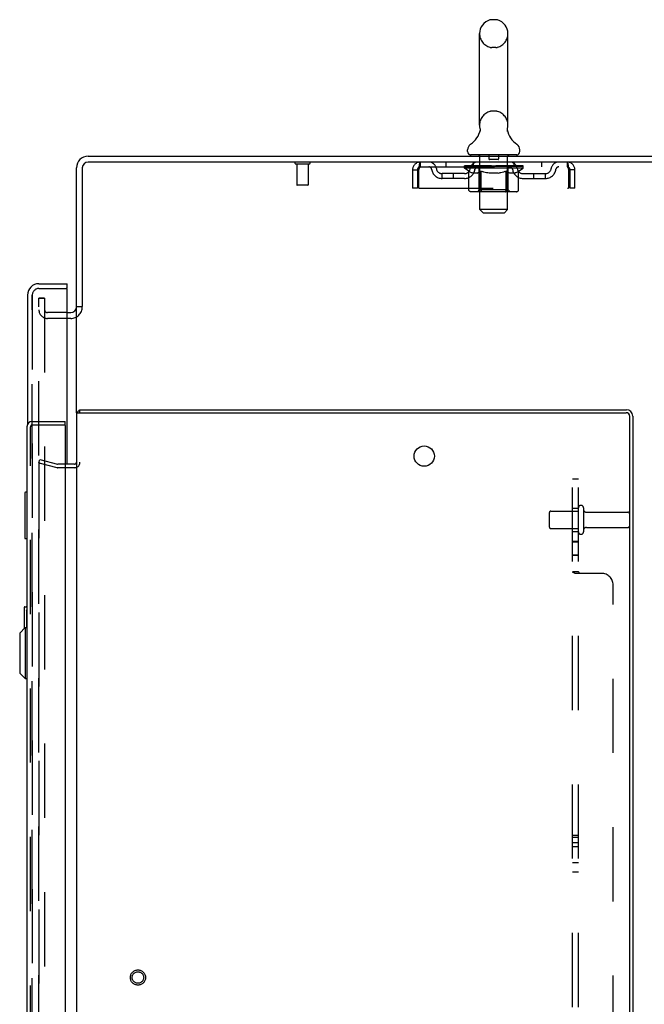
# Model space of a CAD drawing. Header units: inches. Extents: x 0 to 291, y 0 to 188.
# Tile 105 of 113: x 151 to 165, y 115 to 136. Entities that reach past the tile are written whole.
import ezdxf

# ---------------------------------------------------------------- set-up
doc = ezdxf.new("R2010")
doc.units = ezdxf.units.IN
doc.header["$LTSCALE"] = 16.018896
doc.header["$MEASUREMENT"] = 0
doc.linetypes.add('HIDDEN', pattern=[0.2, 0.1, -0.1])
doc.layers.get('0').update_dxf_attribs({"linetype": 'CONTINUOUS'})
for name, color, linetype in [('DEFAULT_2', 8, 'HIDDEN'), ('EXR_ENCLOSURE_DOOR_ASSEMBLY', 7, 'CONTINUOUS'), ('LEFT_OR_SECONDARY_DOOR_ASSEMBLY', 7, 'CONTINUOUS'), ('RIGHT_OR_MAIN_DOOR_ASSEMBLY', 7, 'CONTINUOUS'), ('SUBPANELS', 7, 'CONTINUOUS')]:
    doc.layers.add(name, color=color, linetype=linetype)

msp = doc.modelspace()

# ---------------------------------------------------------------- linework, layer by layer
at = {"color": 7, "linetype": 'Continuous'}
for p, q in [((161.4003, 135.9822), (161.3129, 135.9822)), ((161.0506, 133.7072), (161.0506, 135.6822)), ((161.6626, 133.7072), (161.6626, 135.6822)), ((161.6513, 133.6182), (161.6519, 133.6232)), ((161.6519, 133.6231), (161.6527, 133.6281)), ((161.6526, 133.6281), (161.6536, 133.633)), ((161.6536, 133.633), (161.6545, 133.6373)), ((161.0567, 133.5642), (161.0552, 133.5594)), ((161.6507, 133.6082), (161.651, 133.6133)), ((161.6507, 133.6032), (161.6507, 133.6083)), ((161.6508, 133.5982), (161.6507, 133.6033)), ((161.6511, 133.5933), (161.6508, 133.5983)), ((161.651, 133.6132), (161.6514, 133.6182)), ((161.6516, 133.5883), (161.6511, 133.5934)), ((161.6523, 133.5834), (161.6516, 133.5884)), ((161.6531, 133.5785), (161.6522, 133.5835)), ((161.6539, 133.5743), (161.6531, 133.5786)), ((161.6549, 133.5701), (161.6539, 133.5743)), ((152.6066, 133.0367), (170.2941, 133.0367)), ((160.7941, 133.1357), (160.7941, 133.1752)), ((160.8566, 133.0667), (160.8566, 133.0367)), ((161.8566, 133.0667), (160.8566, 133.0667)), ((161.8566, 133.0667), (161.8566, 133.0367)), ((161.9191, 133.1357), (161.9191, 133.1752)), ((152.3566, 129.7867), (152.3566, 132.7867)), ((152.4816, 132.7867), (152.4816, 129.7931)), ((170.3566, 132.9117), (152.6066, 132.9117)), ((152.1526, 129.6617), (152.2316, 129.6617)), ((152.4753, 129.7867), (152.3566, 129.7867)), ((152.3566, 127.5037), (152.3566, 129.7555)), ((152.4316, 127.5037), (152.4316, 127.5667))]:
    msp.add_line(p, q, dxfattribs=at)
at = {"color": 3, "linetype": 'Continuous'}
for p, q in [((152.3566, 127.5037), (152.3566, 103.6297)), ((152.3566, 127.5037), (164.2136, 127.5037)), ((152.4316, 127.5667), (164.2206, 127.5667)), ((164.2936, 103.7097), (164.2936, 127.4237)), ((164.3566, 127.4307), (164.3566, 103.7027)), ((152.3146, 126.3917), (152.1136, 126.3917))]:
    msp.add_line(p, q, dxfattribs=at)
at = {"color": 7, "linetype": 'Continuous'}
msp.add_lwpolyline([(161.0587, 133.6373), (161.0596, 133.6331), (161.0605, 133.6282), (161.0613, 133.6233), (161.0618, 133.6183), (161.0622, 133.6134), (161.0624, 133.6084), (161.0625, 133.6034), (161.0624, 133.5984), (161.0621, 133.5935), (161.0616, 133.5885), (161.061, 133.5836), (161.0601, 133.5787), (161.0592, 133.5738), (161.058, 133.569), (161.0567, 133.5642)], dxfattribs=at)
at = {"color": 3, "linetype": 'Continuous'}
for points in [[(152.4097, 127.5478), (152.4113, 127.5489), (152.4129, 127.5503), (152.4144, 127.5519), (152.4159, 127.5536), (152.4174, 127.5554)], [(152.4174, 127.5554), (152.4202, 127.5589), (152.4216, 127.5605), (152.4229, 127.562), (152.4243, 127.5633), (152.4257, 127.5645), (152.427, 127.5654), (152.4283, 127.566), (152.4295, 127.5665), (152.4306, 127.5667), (152.4316, 127.5667)]]:
    msp.add_lwpolyline(points, dxfattribs=at)
msp.add_circle((159.8566, 126.5667), 0.219, dxfattribs=at)
at = {"color": 7, "linetype": 'Continuous'}
for centre, radius, start, end in [((161.3566, 135.6822), 0.306, 105.63034, 180), ((161.3129, 135.8385), 0.1437, 90, 105.63034), ((161.4003, 135.8385), 0.1437, 74.36966, 90), ((161.3566, 135.6822), 0.306, 0, 74.36966), ((161.3566, 133.7072), 0.306, 180, 193.20532), ((161.3566, 133.7072), 0.306, 346.79468, 360), ((160.5586, 133.7235), 0.523, 304.66237, 347.23895), ((162.1545, 133.7235), 0.523, 192.7611, 235.33763), ((160.9378, 133.1751), 0.1438, 124.66237, 180), ((161.7753, 133.1751), 0.1438, 360, 55.33763), ((152.6066, 132.7867), 0.25, 90, 180), ((160.8631, 133.1357), 0.069, 180, 265), ((161.8501, 133.1357), 0.069, 275, 360), ((152.6066, 132.7867), 0.125, 90, 180), ((152.2316, 129.7867), 0.125, 270, 360)]:
    msp.add_arc(centre, radius, start, end, dxfattribs=at)
at = {"color": 3, "linetype": 'Continuous'}
for centre, radius, start, end in [((152.4736, 127.4497), 0.117, 123.09982, 152.50426), ((164.2136, 127.4237), 0.08, 0, 90), ((164.2206, 127.4307), 0.136, 0, 90), ((152.3146, 126.4337), 0.042, 270, 360)]:
    msp.add_arc(centre, radius, start, end, dxfattribs=at)
at = {"layer": 'DEFAULT_2', "color": 8, "linetype": 'HIDDEN'}
for p, q in [((161.4003, 135.3822), (161.3129, 135.3822)), ((161.4003, 134.0072), (161.3129, 134.0072)), ((161.0366, 133.0667), (161.0366, 133.0367)), ((161.0566, 131.8857), (161.0566, 133.0367)), ((161.2516, 133.0567), (161.2516, 132.9767)), ((161.4616, 133.0567), (161.4616, 132.9767)), ((161.6566, 131.8857), (161.6566, 133.0367)), ((161.6766, 133.0667), (161.6766, 133.0367)), ((157.3736, 132.8687), (157.0896, 132.8687)), ((157.1076, 132.8687), (157.1076, 132.4217)), ((157.3556, 132.8687), (157.3556, 132.4217)), ((159.7736, 132.8077), (159.7736, 132.9117)), ((159.7736, 132.8077), (162.9396, 132.8077)), ((160.3253, 132.9117), (160.3253, 132.8077)), ((160.7233, 132.782), (160.7233, 132.8221)), ((160.7233, 132.8218), (161.0297, 132.8218)), ((160.8202, 132.7142), (160.7233, 132.782)), ((161.9899, 132.782), (160.7233, 132.782)), ((160.7244, 132.8218), (160.7244, 132.8265)), ((160.8447, 132.8252), (160.7244, 132.8265)), ((160.733, 132.8221), (160.733, 132.8287)), ((160.7416, 132.8188), (160.7416, 132.8221)), ((160.7416, 132.8188), (161.9716, 132.8188)), ((160.7505, 132.8188), (160.7505, 132.8221)), ((160.7514, 132.8188), (160.7514, 132.8221)), ((160.7615, 132.8221), (160.7615, 132.8287)), ((160.7778, 132.8188), (160.7778, 132.8221)), ((160.7796, 132.8188), (160.7796, 132.8221)), ((160.8082, 132.8221), (160.8082, 132.8287)), ((160.8226, 132.8188), (160.8226, 132.8221)), ((160.8254, 132.8188), (160.8254, 132.8221)), ((160.8447, 132.8218), (160.8447, 132.8252)), ((160.8715, 132.8221), (160.8715, 132.8287)), ((160.8728, 132.8188), (160.8728, 132.8218)), ((160.8736, 132.8188), (160.8736, 132.8218)), ((160.8766, 132.8188), (160.8766, 132.8218)), ((160.8837, 132.8188), (160.8837, 132.8221)), ((160.8838, 132.8188), (160.8838, 132.8218)), ((160.8872, 132.8188), (160.8872, 132.8221)), ((160.8906, 132.8188), (160.8906, 132.8228)), ((160.8949, 132.8188), (160.8949, 132.8218)), ((160.9091, 132.8188), (160.9091, 132.8218)), ((160.9191, 132.8077), (160.9191, 132.9117)), ((160.9272, 132.8188), (160.9272, 132.8218)), ((160.9277, 132.8188), (160.9277, 132.8245)), ((160.9481, 132.8188), (160.9481, 132.8218)), ((160.9495, 132.8221), (160.9495, 132.8287)), ((160.9592, 132.8188), (160.9592, 132.8221)), ((160.9634, 132.8188), (160.9634, 132.8221)), ((160.9726, 132.8188), (160.9726, 132.8218)), ((160.9839, 132.8188), (160.9839, 132.826)), ((160.9994, 132.8188), (160.9994, 132.8218)), ((161.0024, 132.8188), (161.0024, 132.8218)), ((161.0297, 132.8188), (161.0297, 132.8218)), ((161.0967, 132.8218), (161.0347, 132.8218)), ((161.04, 132.8221), (161.04, 132.8287)), ((161.0438, 132.3103), (161.0438, 132.779)), ((161.0468, 132.8188), (161.0468, 132.8221)), ((161.0514, 132.8188), (161.0514, 132.8221)), ((161.0574, 132.8188), (161.0574, 132.8272)), ((161.0616, 132.8188), (161.0616, 132.8218)), ((161.0725, 132.8188), (161.0725, 132.8218)), ((161.0967, 132.8188), (161.0967, 132.8218)), ((161.1715, 132.8218), (161.1124, 132.8218)), ((161.1327, 132.8188), (161.1327, 132.8218)), ((161.14, 132.8221), (161.14, 132.8287)), ((161.1437, 132.8188), (161.1437, 132.8221)), ((161.1461, 132.8188), (161.1461, 132.8281)), ((161.1488, 132.8188), (161.1488, 132.8221)), ((161.1562, 132.8188), (161.1562, 132.8222)), ((161.1716, 132.8188), (161.1716, 132.8218)), ((161.2521, 132.8218), (161.1976, 132.8218)), ((161.2107, 132.8188), (161.2107, 132.8218)), ((161.2422, 132.8218), (161.3566, 132.8287)), ((161.2466, 132.8221), (161.2466, 132.8287)), ((161.2472, 132.8286), (161.2466, 132.8287)), ((161.2471, 132.8188), (161.2471, 132.8221)), ((161.2472, 132.8221), (161.2472, 132.8286)), ((161.251, 132.8188), (161.251, 132.8223)), ((161.2521, 132.8188), (161.2521, 132.8218)), ((161.2525, 132.8188), (161.2525, 132.8221)), ((161.4516, 132.9667), (161.2616, 132.9667)), ((161.3358, 132.8218), (161.2876, 132.8218)), ((161.2931, 132.8188), (161.2931, 132.8218)), ((161.3358, 132.8188), (161.3358, 132.8218)), ((161.354, 132.8222), (161.3539, 132.8221)), ((161.3539, 132.8188), (161.3539, 132.8221)), ((161.354, 132.8188), (161.354, 132.8222)), ((161.3566, 132.8221), (161.3566, 132.8287)), ((161.3566, 132.8287), (161.471, 132.8218)), ((161.3591, 132.8188), (161.3591, 132.8222)), ((161.3591, 132.8222), (161.3593, 132.8221)), ((161.3593, 132.8188), (161.3593, 132.8221)), ((161.3774, 132.8188), (161.3774, 132.8218)), ((161.3774, 132.8218), (161.4256, 132.8218)), ((161.4201, 132.8188), (161.4201, 132.8218)), ((161.4607, 132.8188), (161.4607, 132.8221)), ((161.4611, 132.8188), (161.4611, 132.8218)), ((161.4611, 132.8218), (161.5156, 132.8218)), ((161.4621, 132.8188), (161.4621, 132.8223)), ((161.466, 132.8286), (161.4666, 132.8287)), ((161.466, 132.8221), (161.466, 132.8286)), ((161.466, 132.8188), (161.466, 132.8221)), ((161.4666, 132.8221), (161.4666, 132.8287)), ((161.5025, 132.8188), (161.5025, 132.8218)), ((161.5416, 132.8188), (161.5416, 132.8218)), ((161.5416, 132.8218), (161.6008, 132.8218)), ((161.5569, 132.8188), (161.5569, 132.8222)), ((161.5644, 132.8188), (161.5644, 132.8221)), ((161.5671, 132.8188), (161.5671, 132.8281)), ((161.5695, 132.8188), (161.5695, 132.8221)), ((161.5732, 132.8221), (161.5732, 132.8287)), ((161.5804, 132.8188), (161.5804, 132.8218)), ((161.6165, 132.8188), (161.6165, 132.8218)), ((161.6165, 132.8218), (161.6785, 132.8218)), ((161.6407, 132.8188), (161.6407, 132.8218)), ((161.6516, 132.8188), (161.6516, 132.8218)), ((161.6557, 132.8188), (161.6557, 132.8272)), ((161.6617, 132.8188), (161.6617, 132.8221)), ((161.6664, 132.8188), (161.6664, 132.8221)), ((161.6693, 132.3103), (161.6693, 132.779)), ((161.6732, 132.8221), (161.6732, 132.8287)), ((161.6835, 132.8188), (161.6835, 132.8218)), ((161.6835, 132.8218), (161.8849, 132.8218)), ((161.7108, 132.8188), (161.7108, 132.8218)), ((161.7138, 132.8188), (161.7138, 132.8218)), ((161.7293, 132.8188), (161.7293, 132.826)), ((161.7406, 132.8188), (161.7406, 132.8218)), ((161.7498, 132.8188), (161.7498, 132.8221)), ((161.754, 132.8188), (161.754, 132.8221)), ((161.7636, 132.8221), (161.7636, 132.8287)), ((161.7651, 132.8188), (161.7651, 132.8218)), ((161.7855, 132.8188), (161.7855, 132.8245)), ((161.7859, 132.8188), (161.7859, 132.8218)), ((161.7941, 132.8077), (161.7941, 132.9117)), ((161.804, 132.8188), (161.804, 132.8218)), ((161.8183, 132.8188), (161.8183, 132.8218)), ((161.8226, 132.8188), (161.8226, 132.8228)), ((161.826, 132.8188), (161.826, 132.8221)), ((161.8294, 132.8188), (161.8294, 132.8221)), ((161.8294, 132.8188), (161.8294, 132.8218)), ((161.8366, 132.8188), (161.8366, 132.8218)), ((161.8396, 132.8188), (161.8396, 132.8218)), ((161.8403, 132.8188), (161.8403, 132.8218)), ((161.8417, 132.8221), (161.8417, 132.8287)), ((161.8878, 132.8188), (161.8878, 132.8221)), ((161.8905, 132.8188), (161.8905, 132.8221)), ((161.8906, 132.7125), (161.9899, 132.782)), ((161.905, 132.8221), (161.905, 132.8287)), ((161.9336, 132.8188), (161.9336, 132.8221)), ((161.9354, 132.8188), (161.9354, 132.8221)), ((161.9517, 132.8221), (161.9517, 132.8287)), ((161.9618, 132.8188), (161.9618, 132.8221)), ((161.9627, 132.8188), (161.9627, 132.8221)), ((161.9716, 132.8188), (161.9716, 132.8221)), ((161.9802, 132.8221), (161.9802, 132.8287)), ((161.9899, 132.782), (161.9899, 132.8287)), ((162.3878, 132.9117), (162.3878, 132.8077)), ((162.9396, 132.9117), (162.9396, 132.8077)), ((159.6066, 132.7447), (159.6066, 132.3492)), ((159.6066, 132.7447), (159.7106, 132.7447)), ((159.7106, 132.7447), (159.7106, 132.3492)), ((159.7406, 132.3492), (159.7406, 132.7447)), ((160.242, 132.5567), (160.242, 132.6607)), ((160.725, 132.6607), (160.242, 132.6607)), ((160.492, 132.5567), (160.492, 132.6607)), ((160.8202, 132.3075), (160.8202, 132.7142)), ((160.8202, 132.7142), (160.8352, 132.7041)), ((160.85, 132.6952), (160.835, 132.7042)), ((160.8645, 132.6874), (160.8497, 132.6953)), ((160.8788, 132.6806), (160.8642, 132.6875)), ((160.8931, 132.675), (160.8786, 132.6807)), ((160.9073, 132.6705), (160.893, 132.675)), ((161.0012, 132.6705), (160.9073, 132.6705)), ((161.0012, 132.6705), (161.0155, 132.675)), ((161.0297, 132.6806), (161.0153, 132.675)), ((161.044, 132.6873), (161.0295, 132.6805)), ((161.0584, 132.6951), (161.0438, 132.6872)), ((161.073, 132.7039), (161.0582, 132.695)), ((161.0878, 132.7138), (161.0729, 132.7038)), ((161.0878, 132.3075), (161.0878, 132.7138)), ((161.0878, 132.7138), (161.117, 132.7039)), ((161.1458, 132.6951), (161.1167, 132.704)), ((161.1741, 132.6874), (161.1454, 132.6953)), ((161.202, 132.6807), (161.1736, 132.6875)), ((161.2299, 132.6751), (161.2016, 132.6808)), ((161.2576, 132.6705), (161.2296, 132.6751)), ((161.4556, 132.6705), (161.2576, 132.6705)), ((161.4556, 132.6705), (161.4831, 132.675)), ((161.5108, 132.6806), (161.4829, 132.675)), ((161.5384, 132.6872), (161.5104, 132.6805)), ((161.5662, 132.6948), (161.5379, 132.6871)), ((161.5944, 132.7034), (161.5658, 132.6947)), ((161.623, 132.7129), (161.5942, 132.7033)), ((161.623, 132.3075), (161.623, 132.7129)), ((161.623, 132.7129), (161.6371, 132.7034)), ((161.651, 132.6948), (161.637, 132.7035)), ((161.6647, 132.6873), (161.6508, 132.695)), ((161.6783, 132.6807), (161.6645, 132.6874)), ((161.6917, 132.6751), (161.6781, 132.6808)), ((161.7051, 132.6705), (161.6916, 132.6751)), ((161.809, 132.6705), (161.7051, 132.6705)), ((161.809, 132.6705), (161.8224, 132.6751)), ((161.8359, 132.6807), (161.8223, 132.6751)), ((161.8493, 132.6872), (161.8357, 132.6806)), ((161.8629, 132.6947), (161.8491, 132.6871)), ((161.8767, 132.7031), (161.8627, 132.6946)), ((161.8906, 132.7125), (161.8765, 132.7031)), ((161.8906, 132.3075), (161.8906, 132.7125)), ((161.9882, 132.6607), (162.4711, 132.6607)), ((162.2211, 132.5567), (162.2211, 132.6607)), ((162.4711, 132.5567), (162.4711, 132.6607)), ((162.9679, 132.7588), (162.9726, 132.7447)), ((162.9726, 132.7447), (162.9726, 132.3492)), ((163.0026, 132.3492), (163.0026, 132.7447)), ((163.1066, 132.7447), (163.0026, 132.7447)), ((163.1066, 132.3492), (163.1066, 132.7447)), ((157.3456, 132.4117), (157.1176, 132.4117)), ((159.7106, 132.3492), (159.6066, 132.3492)), ((159.7406, 132.3492), (162.9726, 132.3492)), ((160.725, 132.5567), (160.242, 132.5567)), ((161.9882, 132.5567), (162.4711, 132.5567)), ((163.1066, 132.3492), (163.0026, 132.3492)), ((161.8477, 132.2704), (160.863, 132.2704)), ((161.0438, 132.3103), (161.004, 132.2704)), ((161.6693, 132.3103), (161.0438, 132.3103)), ((161.6067, 132.2715), (161.6092, 132.2729)), ((161.6092, 132.2729), (161.6116, 132.2748)), ((161.6116, 132.2748), (161.6139, 132.2773)), ((161.6693, 132.3103), (161.7092, 132.2704)), ((161.1256, 131.8167), (161.0566, 131.8857)), ((161.6566, 131.8857), (161.0566, 131.8857)), ((161.1256, 131.8167), (161.5876, 131.8167)), ((161.5876, 131.8167), (161.6566, 131.8857)), ((151.5441, 56.0992), (151.5441, 129.9742)), ((151.5441, 129.9742), (151.6691, 129.9742)), ((151.6691, 129.9742), (151.5441, 129.9742)), ((151.6691, 129.9742), (151.6691, 56.0992)), ((152.1526, 129.6617), (151.7316, 129.6617)), ((152.2316, 129.5367), (151.7316, 129.5367)), ((151.544, 126.4236), (151.5634, 126.4961)), ((151.544, 126.4236), (151.9301, 126.3201)), ((151.544, 126.3985), (151.544, 104.735)), ((151.5576, 126.4134), (151.5582, 126.4135)), ((151.5634, 126.4961), (151.9495, 126.3926)), ((152.1136, 126.3917), (151.956, 126.3917)), ((152.3146, 126.3167), (151.956, 126.3167)), ((162.5566, 125.0342), (162.5566, 125.3492)), ((162.5866, 125.3792), (163.1816, 125.3792)), ((163.1816, 124.9342), (163.1816, 125.4492)), ((163.2916, 125.4492), (163.2916, 124.9342)), ((163.3541, 125.3567), (164.2516, 125.3567)), ((164.2816, 125.3267), (164.2816, 125.0567)), ((162.5866, 125.0042), (163.1816, 125.0042)), ((163.3541, 125.0267), (164.2516, 125.0267))]:
    msp.add_line(p, q, dxfattribs=at)
for points in [[(159.7406, 132.7447), (159.7429, 132.7634), (159.7453, 132.7819), (159.7477, 132.7999), (159.75, 132.8172), (159.7524, 132.8336), (159.7547, 132.8489), (159.7571, 132.8628), (159.7594, 132.8753), (159.7618, 132.8861), (159.7642, 132.8952), (159.7665, 132.9024), (159.7689, 132.9076), (159.7712, 132.9107), (159.7736, 132.9117)], [(159.7406, 132.7447), (159.7453, 132.7588), (159.7477, 132.7655), (159.75, 132.7721), (159.7524, 132.7783), (159.7547, 132.784), (159.7571, 132.7893), (159.7594, 132.794), (159.7618, 132.7981), (159.7642, 132.8015), (159.7665, 132.8042), (159.7689, 132.8062), (159.7712, 132.8073), (159.7736, 132.8077)], [(162.9396, 132.9117), (162.9419, 132.9107), (162.9443, 132.9076), (162.9467, 132.9024), (162.949, 132.8952), (162.9514, 132.8861), (162.9537, 132.8753), (162.9561, 132.8628), (162.9584, 132.8489), (162.9608, 132.8336), (162.9632, 132.8172), (162.9655, 132.7999), (162.9679, 132.7819), (162.9702, 132.7634), (162.9726, 132.7447)], [(162.9396, 132.8077), (162.9419, 132.8073), (162.9443, 132.8062), (162.9467, 132.8042), (162.949, 132.8015), (162.9514, 132.7981), (162.9537, 132.794), (162.9561, 132.7893), (162.9584, 132.784), (162.9608, 132.7783), (162.9632, 132.7721), (162.9655, 132.7655), (162.9679, 132.7588)], [(160.863, 132.2704), (160.8578, 132.2707), (160.8527, 132.2715), (160.8477, 132.2729), (160.8428, 132.2748), (160.8382, 132.2773), (160.8339, 132.2803), (160.8301, 132.2838), (160.8267, 132.2878), (160.824, 132.2922), (160.8219, 132.297), (160.8206, 132.3022), (160.8202, 132.3075)], [(161.1092, 132.2704), (161.1066, 132.2707), (161.104, 132.2715), (161.1015, 132.2729), (161.0991, 132.2748), (161.0968, 132.2773), (161.0946, 132.2803), (161.0927, 132.2838), (161.091, 132.2878), (161.0897, 132.2922), (161.0886, 132.297), (161.088, 132.3022), (161.0878, 132.3075)], [(161.6016, 132.2704), (161.6041, 132.2707), (161.6067, 132.2715)], [(161.6139, 132.2773), (161.6161, 132.2803), (161.618, 132.2838), (161.6197, 132.2878), (161.6211, 132.2922)], [(161.6161, 132.2803), (161.618, 132.2838), (161.6197, 132.2878)], [(161.6211, 132.2922), (161.6221, 132.297), (161.6227, 132.3022), (161.623, 132.3075)], [(161.6221, 132.297), (161.6227, 132.3022), (161.623, 132.3075)], [(161.8477, 132.2704), (161.8529, 132.2707), (161.858, 132.2715), (161.863, 132.2729), (161.8679, 132.2748), (161.8725, 132.2773), (161.8768, 132.2803), (161.8807, 132.2838), (161.884, 132.2878), (161.8868, 132.2922), (161.8888, 132.297), (161.8901, 132.3022), (161.8906, 132.3075)], [(151.5584, 126.4135), (151.5581, 126.4135), (151.5568, 126.4134), (151.5555, 126.4131), (151.5542, 126.4128), (151.553, 126.4123), (151.5518, 126.4118), (151.5506, 126.4111), (151.5495, 126.4103), (151.5485, 126.4094), (151.5476, 126.4084), (151.5468, 126.4074), (151.5461, 126.4062), (151.5454, 126.4051), (151.5449, 126.4038), (151.5445, 126.4025), (151.5442, 126.4012), (151.544, 126.3998), (151.544, 126.3985)], [(151.544, 126.3985), (151.544, 126.399), (151.544, 126.3996), (151.544, 126.4002)], [(151.5441, 126.4007), (151.5442, 126.4013), (151.5443, 126.4018), (151.5445, 126.4024), (151.5446, 126.4029)], [(151.5448, 126.4035), (151.545, 126.404), (151.5452, 126.4045), (151.5454, 126.4051), (151.5457, 126.4056), (151.5459, 126.4061), (151.5462, 126.4065)], [(151.5465, 126.407), (151.5469, 126.4075), (151.5472, 126.4079), (151.5476, 126.4084), (151.5479, 126.4088)], [(151.5483, 126.4092), (151.5487, 126.4096), (151.5491, 126.4099), (151.5495, 126.4103), (151.55, 126.4106), (151.5504, 126.411), (151.5509, 126.4113)], [(151.5514, 126.4116), (151.5519, 126.4118), (151.5523, 126.4121), (151.5529, 126.4123), (151.5534, 126.4125)], [(151.5539, 126.4127), (151.5544, 126.4129), (151.5549, 126.413), (151.5555, 126.4131), (151.556, 126.4132), (151.5566, 126.4133), (151.5571, 126.4134)], [(151.562, 126.413), (151.5607, 126.4133), (151.5594, 126.4134), (151.5584, 126.4135)], [(151.5584, 126.4135), (151.5587, 126.4135), (151.5593, 126.4134), (151.5598, 126.4134)], [(151.5604, 126.4133), (151.5609, 126.4132), (151.5615, 126.4131), (151.562, 126.413)]]:
    msp.add_lwpolyline(points, dxfattribs=at)
for radius in [0.1635, 0.124]:
    msp.add_circle((153.6816, 115.3167), radius, dxfattribs=at)
for centre, radius, start, end in [((161.3566, 135.6822), 0.306, 180, 254.36966), ((161.3566, 135.6822), 0.306, 285.63034, 360), ((161.3129, 135.526), 0.1437, 254.36966, 270), ((161.4003, 135.526), 0.1437, 270, 285.63034), ((161.3566, 133.7072), 0.306, 105.63034, 180), ((161.3129, 133.8635), 0.1437, 90, 105.63034), ((161.4003, 133.8635), 0.1437, 74.36966, 90), ((161.3566, 133.7072), 0.306, 0, 74.36966), ((160.8631, 133.1357), 0.069, 265, 270), ((161.0266, 133.0367), 0.03, 0, 90), ((161.2416, 133.0567), 0.01, 0, 90), ((161.4716, 133.0567), 0.01, 90, 180), ((161.6866, 133.0367), 0.03, 90, 180), ((161.8501, 133.1357), 0.069, 270, 275), ((157.0896, 132.8902), 0.0215, 90, 270), ((157.3736, 132.8902), 0.0215, 270, 90), ((159.7736, 132.7447), 0.167, 90, 180), ((159.7736, 132.7447), 0.063, 90, 180), ((159.9529, 132.7447), 0.167, 8.07163, 90), ((159.9534, 132.7452), 0.0625, 7.98631, 90), ((161.0141, 132.7447), 0.167, 90, 171.92837), ((161.0137, 132.7452), 0.0625, 90, 172.01369), ((161.004, 132.779), 0.0398, 0, 89.99999), ((161.2616, 132.9767), 0.01, 180, 270), ((161.4516, 132.9767), 0.01, 270, 360), ((161.7092, 132.779), 0.0398, 90.00001, 180), ((161.6991, 132.7447), 0.167, 8.07163, 90), ((161.6995, 132.7452), 0.0625, 7.98631, 90), ((162.7603, 132.7447), 0.167, 90, 171.92837), ((162.7598, 132.7452), 0.0625, 90, 172.01369), ((162.9396, 132.7447), 0.167, 0, 90), ((162.9396, 132.7447), 0.063, 0, 90), ((160.242, 132.7857), 0.229, 187.98631, 270), ((160.242, 132.7857), 0.125, 188.07163, 270), ((160.725, 132.7857), 0.125, 270, 351.92837), ((160.725, 132.7857), 0.229, 270, 352.01369), ((161.9882, 132.7857), 0.229, 187.98631, 270), ((161.9882, 132.7857), 0.125, 188.07163, 270), ((162.4711, 132.7857), 0.125, 270, 351.92837), ((162.4711, 132.7857), 0.229, 270, 352.01369), ((157.1176, 132.4217), 0.01, 180, 270), ((157.3456, 132.4217), 0.01, 270, 360), ((151.7316, 129.7242), 0.1875, 180, 270), ((151.7316, 129.7242), 0.0625, 180, 270), ((152.2316, 129.7867), 0.25, 270, 360), ((152.3146, 126.4337), 0.117, 270, 360), ((151.956, 126.4167), 0.1, 255, 270), ((151.956, 126.4167), 0.025, 255, 270), ((162.5866, 125.3492), 0.03, 90, 180), ((163.2366, 125.4492), 0.055, 0, 180), ((163.3541, 125.4192), 0.0625, 180, 270), ((164.2516, 125.3267), 0.03, 0, 90), ((162.5866, 125.0342), 0.03, 180, 270), ((163.2366, 124.9342), 0.055, 180, 360), ((163.3541, 124.9642), 0.0625, 90, 180), ((164.2516, 125.0567), 0.03, 270, 360)]:
    msp.add_arc(centre, radius, start, end, dxfattribs=at)
for centre, major_axis, ratio, start_param, end_param in [((161.3566, 132.8287), (0.6333, 0.0067), 0.0596298, 9.2496158, 9.4313131), ((161.3566, 132.8287), (0.6333, 0), 0.0605564, -3.0832409, -2.9670597), ((160.6792, 132.8168), (0.1981, 0.0021), 0.0596298, 0.2554902, 1.2953412), ((161.3566, 132.8287), (0.6333, 0.0132), 0.05688, 2.7913449, 2.9658778), ((160.7476, 132.8168), (0.1981, -0.0021), 0.0596298, 0.6058146, 1.6456656), ((161.3566, 132.8287), (0.6333, -0.0067), 0.0596298, -2.9664305, -2.7918975), ((160.6792, 132.8101), (0.1981, 0.0041), 0.05688, 1.2015101, 1.2947885), ((160.7476, 132.8101), (0.1981, 0), 0.0605564, 1.5517578, 1.6450363), ((160.7489, 132.8124), (0.1643, 0.0017), 0.0596298, 1.0652284, 1.6142757), ((160.7035, 132.8101), (0.1981, 0.0021), 0.0596298, 1.1702593, 1.3765956), ((160.7291, 132.8124), (0.1643, 0.0034), 0.05688, 0.8901429, 1.4391902), ((160.7871, 132.8124), (0.1643, 0), 0.0605564, 1.2403906, 1.7894379), ((160.6754, 132.8168), (0.1981, 0.0041), 0.05688, 0.0804047, 1.1202556), ((161.3566, 132.8287), (0.6333, 0.0192), 0.0523953, 2.6164031, 2.790936), ((160.8103, 132.8168), (0.1981, -0.0041), 0.05688, 0.7809002, 1.8207511), ((161.3566, 132.8287), (0.6333, -0.0132), 0.05688, -2.7913449, -2.616812), ((160.6754, 132.8101), (0.1981, 0.006), 0.0523953, 1.0265683, 1.1198467), ((160.8103, 132.8101), (0.1981, -0.0021), 0.0596298, 1.72692, 1.8201985), ((160.7284, 132.8124), (0.1643, 0.005), 0.0523953, 0.7152011, 1.2642483), ((160.8426, 132.8124), (0.1643, -0.0017), 0.0596298, 1.4155528, 1.9646001), ((161.3566, 132.8287), (0.6333, 0.0247), 0.0463186, 2.4416541, 2.616187), ((160.8896, 132.8168), (0.1981, -0.006), 0.0523953, 0.955842, 1.9956929), ((160.6924, 132.8168), (0.1981, 0.006), 0.0523953, -0.0945372, 0.9453138), ((161.3566, 132.8287), (0.6333, -0.0192), 0.0523953, -2.6164031, -2.4418701), ((160.6924, 132.8101), (0.1981, 0.0077), 0.0463186, 0.8518193, 0.9450978), ((160.8896, 132.8101), (0.1981, -0.0041), 0.05688, 1.9020056, 1.995284), ((160.7469, 132.8124), (0.1643, 0.0064), 0.0463186, 0.5404521, 1.0894994), ((160.9137, 132.8124), (0.1643, -0.0034), 0.05688, 1.5906384, 2.1396857), ((160.7035, 132.8168), (0.1981, 0), 0.0605564, 0.4306524, 0.777569), ((161.3566, 132.8287), (0.6333, 0.0294), 0.0388412, 2.2671235, 2.4416564), ((160.983, 132.8168), (0.1981, -0.0077), 0.0463186, 1.1305909, 2.1704419), ((160.7296, 132.8168), (0.1981, 0.0077), 0.0463186, -0.2692861, 0.7705648), ((161.3566, 132.8287), (0.6333, -0.0247), 0.0463186, -2.4416541, -2.2671212), ((160.7296, 132.8101), (0.1981, 0.0092), 0.0388412, 0.6772887, 0.7705671), ((160.983, 132.8101), (0.1981, -0.006), 0.0523953, 2.0769474, 2.1702259), ((160.7838, 132.8124), (0.1643, 0.0076), 0.0388412, 0.3659215, 0.9149688), ((160.9983, 132.8124), (0.1643, -0.005), 0.0523953, 1.7655802, 2.3146275), ((161.3566, 132.8287), (0.6333, 0.0332), 0.0301951, 2.0928101, 2.267343), ((161.0878, 132.8168), (0.1981, -0.0092), 0.0388412, 1.3051216, 2.3449725), ((160.7858, 132.8168), (0.1981, 0.0092), 0.0388412, -0.4438167, 0.5960342), ((161.3566, 132.8287), (0.6333, -0.0294), 0.0388412, -2.2671235, -2.0925906), ((160.7858, 132.8101), (0.1981, 0.0104), 0.0301951, 0.5029753, 0.5962537), ((161.0878, 132.8101), (0.1981, -0.0077), 0.0463186, 2.2516964, 2.3449748), ((160.8381, 132.8124), (0.1643, 0.0086), 0.0301951, 0.1916081, 0.7406554), ((161.0937, 132.8124), (0.1643, -0.0064), 0.0463186, 1.9403292, 2.4893764), ((160.8593, 132.8168), (0.1981, 0.0104), 0.0301951, -0.6181301, 0.4217208), ((161.3566, 132.8287), (0.6333, 0.0361), 0.0206446, 1.9186869, 2.0932198), ((161.2008, 132.8168), (0.1981, -0.0104), 0.0301951, 1.4794349, 2.5192859), ((161.3566, 132.8287), (0.6333, -0.0332), 0.0301951, -2.0928101, -1.9182772), ((160.8593, 132.8101), (0.1981, 0.0113), 0.0206446, 0.3288521, 0.4221305), ((161.2008, 132.8101), (0.1981, -0.0092), 0.0388412, 2.426227, 2.5195054), ((160.9082, 132.8124), (0.1643, 0.0094), 0.0206446, 0.0174849, 0.5665322), ((161.1972, 132.8124), (0.1643, -0.0076), 0.0388412, 2.1148598, 2.6639071), ((160.948, 132.8168), (0.1981, 0.0113), 0.0206446, -0.7922533, 0.2475976), ((161.3566, 132.8287), (0.6333, 0.0378), 0.0104782, 1.7447043, 1.9192372), ((161.3185, 132.8168), (0.1981, -0.0113), 0.0206446, 1.6535582, 2.6934091), ((161.3566, 132.8287), (0.6333, -0.0361), 0.0206446, -1.9186869, -1.744154), ((160.948, 132.8101), (0.1981, 0.0118), 0.0104782, 0.1548695, 0.2481479), ((161.3185, 132.8101), (0.1981, -0.0104), 0.0301951, 2.6005404, 2.6938188), ((160.992, 132.8124), (0.1643, 0.0098), 0.0104782, 6.1266876, 6.6757349), ((161.3055, 132.8124), (0.1643, -0.0086), 0.0301951, 2.2891732, 2.8382204), ((161.049, 132.8168), (0.1981, 0.0118), 0.0104782, -0.9662359, -0.0008456), ((161.4373, 132.8168), (0.1981, -0.0118), 0.0104782, 1.8275408, 2.8673917), ((161.3566, 132.8287), (0.6333, -0.0378), 0.0104782, -1.7447043, -1.5701714), ((161.4373, 132.8101), (0.1981, -0.0113), 0.0206446, 2.7746636, 2.867942), ((161.4154, 132.8124), (0.1643, -0.0094), 0.0206446, 2.4632964, 3.0123437), ((161.2758, 132.8168), (0.1981, 0.0118), 0.0104782, 0.2742009, 1.3140519), ((161.1898, 132.8124), (0.1643, 0.0098), 0.0104782, -0.0004831, 0.5043137), ((161.1594, 132.8101), (0.1981, 0.0118), 0.0104782, 0.099668, 0.1929465), ((161.3566, 132.8287), (0.6333, 0.0378), 0.0104782, -1.5714213, -1.3968884), ((161.5537, 132.8101), (0.1981, -0.0118), 0.0104782, 2.9486462, 3.0419246), ((161.5234, 132.8124), (0.1643, -0.0098), 0.0104782, 2.637279, 3.1420758), ((161.3947, 132.8168), (0.1981, 0.0113), 0.0206446, 0.4481835, 1.4880345), ((161.2978, 132.8124), (0.1643, 0.0094), 0.0206446, 0.129249, 0.6782963), ((161.2758, 132.8101), (0.1981, 0.0113), 0.0206446, 0.2736506, 0.3669291), ((161.6642, 132.8168), (0.1981, -0.0118), 0.0104782, -3.140747, -2.1753567), ((161.3566, 132.8287), (0.6333, 0.0361), 0.0206446, -1.3974387, -1.2229058), ((161.3566, 132.8287), (0.6333, -0.0378), 0.0104782, 1.2223554, 1.3968884), ((161.5124, 132.8168), (0.1981, 0.0104), 0.0301951, 0.6223068, 1.6621577), ((161.4077, 132.8124), (0.1643, 0.0086), 0.0301951, 0.3033722, 0.8524195), ((161.7212, 132.8124), (0.1643, -0.0098), 0.0104782, 2.7490431, 3.2980904), ((161.7652, 132.8168), (0.1981, -0.0113), 0.0206446, 2.893995, 3.933846), ((161.3947, 132.8101), (0.1981, 0.0104), 0.0301951, 0.4477738, 0.5410523), ((161.7652, 132.8101), (0.1981, -0.0118), 0.0104782, 2.8934447, 2.9867232), ((161.6254, 132.8168), (0.1981, 0.0092), 0.0388412, 0.7966201, 1.8364711), ((161.3566, 132.8287), (0.6333, 0.0332), 0.0301951, -1.2233155, -1.0487825), ((161.3566, 132.8287), (0.6333, -0.0361), 0.0206446, 1.0483728, 1.2229058), ((161.516, 132.8124), (0.1643, 0.0076), 0.0388412, 0.4776856, 1.0267329), ((161.8049, 132.8124), (0.1643, -0.0094), 0.0206446, 2.5750605, 3.1241078), ((161.8539, 132.8168), (0.1981, -0.0104), 0.0301951, 2.7198718, 3.7597228), ((161.7302, 132.8168), (0.1981, 0.0077), 0.0463186, 0.9711508, 2.0110017), ((161.5124, 132.8101), (0.1981, 0.0092), 0.0388412, 0.6220872, 0.7153657), ((161.8539, 132.8101), (0.1981, -0.0113), 0.0206446, 2.7194621, 2.8127406), ((161.3566, 132.8287), (0.6333, 0.0294), 0.0388412, -1.0490021, -0.8744692), ((161.3566, 132.8287), (0.6333, -0.0332), 0.0301951, 0.8742496, 1.0487825), ((161.6194, 132.8124), (0.1643, 0.0064), 0.0463186, 0.6522162, 1.2012635), ((161.8236, 132.8168), (0.1981, 0.006), 0.0523953, 1.1458997, 2.1857507), ((161.875, 132.8124), (0.1643, -0.0086), 0.0301951, 2.4009373, 2.9499846), ((161.9274, 132.8168), (0.1981, -0.0092), 0.0388412, 2.5455585, 3.5854094), ((161.7149, 132.8124), (0.1643, 0.005), 0.0523953, 0.8269652, 1.3760124), ((161.6254, 132.8101), (0.1981, 0.0077), 0.0463186, 0.7966178, 0.8898963), ((161.9274, 132.8101), (0.1981, -0.0104), 0.0301951, 2.5453389, 2.6386173), ((161.9029, 132.8168), (0.1981, 0.0041), 0.05688, 1.3208416, 2.3606925), ((161.3566, 132.8287), (0.6333, 0.0247), 0.0463186, -0.8744715, -0.6999385), ((161.3566, 132.8287), (0.6333, -0.0294), 0.0388412, 0.6999362, 0.8744692), ((161.9836, 132.8168), (0.1981, -0.0077), 0.0463186, 2.3710278, 3.4108788), ((161.9294, 132.8124), (0.1643, -0.0076), 0.0388412, 2.2266239, 2.7756712), ((161.9655, 132.8168), (0.1981, 0.0021), 0.0596298, 1.4959271, 2.535778), ((161.7995, 132.8124), (0.1643, 0.0034), 0.05688, 1.001907, 1.5509543), ((162.0208, 132.8168), (0.1981, -0.006), 0.0523953, 2.1962789, 3.2361298), ((161.9663, 132.8124), (0.1643, -0.0064), 0.0463186, 2.0520933, 2.6011405), ((161.7302, 132.8101), (0.1981, 0.006), 0.0523953, 0.9713668, 1.0646452), ((161.9836, 132.8101), (0.1981, -0.0092), 0.0388412, 2.3710255, 2.464304), ((162.0097, 132.8168), (0.1981, 0), 0.0605564, 1.6710893, 2.7109402), ((162.0377, 132.8168), (0.1981, -0.0041), 0.05688, 2.021337, 3.061188), ((161.3566, 132.8287), (0.6333, 0.0192), 0.0523953, -0.6997225, -0.5251896), ((161.3566, 132.8287), (0.6333, -0.0247), 0.0463186, 0.5254056, 0.6999385), ((162.034, 132.8168), (0.1981, -0.0021), 0.0596298, 1.8462515, 2.8861024), ((161.8706, 132.8124), (0.1643, 0.0017), 0.0596298, 1.1769925, 1.7260398), ((161.9847, 132.8124), (0.1643, -0.005), 0.0523953, 1.8773443, 2.4263916), ((161.9261, 132.8124), (0.1643, 0), 0.0605564, 1.3521547, 1.901202), ((161.9841, 132.8124), (0.1643, -0.0034), 0.05688, 1.7024025, 2.2514498), ((161.9643, 132.8124), (0.1643, -0.0017), 0.0596298, 1.5273169, 2.0763642), ((161.8236, 132.8101), (0.1981, 0.0041), 0.05688, 1.1463086, 1.2395871), ((162.0208, 132.8101), (0.1981, -0.0077), 0.0463186, 2.1964949, 2.2897733), ((161.3566, 132.8287), (0.6333, 0.0132), 0.05688, -0.5247807, -0.3502477), ((161.3566, 132.8287), (0.6333, -0.0192), 0.0523953, 0.3506567, 0.5251896), ((161.9029, 132.8101), (0.1981, 0.0021), 0.0596298, 1.3213942, 1.4146726), ((162.0377, 132.8101), (0.1981, -0.006), 0.0523953, 2.021746, 2.1150244), ((161.3566, 132.8287), (0.6333, 0.0067), 0.0596298, -0.3496951, -0.1751622), ((161.3566, 132.8287), (0.6333, -0.0132), 0.05688, 0.1757148, 0.3502477), ((161.9655, 132.8101), (0.1981, 0), 0.0605564, 1.4965564, 1.5898348), ((162.034, 132.8101), (0.1981, -0.0041), 0.05688, 1.8468041, 1.9400826), ((162.0097, 132.8101), (0.1981, -0.0021), 0.0596298, 1.6717186, 1.764997), ((161.3566, 132.8287), (0.6333, 0), 0.0605564, -0.1745329, 0), ((161.3566, 132.8287), (0.6333, -0.0067), 0.0596298, 0.0006293, 0.1751622)]:
    msp.add_ellipse(centre, major_axis=major_axis, ratio=ratio, start_param=start_param, end_param=end_param, dxfattribs=at)
at = {"layer": 'EXR_ENCLOSURE_DOOR_ASSEMBLY', "color": 3, "linetype": 'Continuous'}
for p, q in [((151.4056, 127.3167), (152.1136, 127.3167)), ((151.2886, 127.1997), (151.2886, 103.9337)), ((152.1136, 127.2267), (152.1136, 103.9067))]:
    msp.add_line(p, q, dxfattribs=at)
at = {"layer": 'EXR_ENCLOSURE_DOOR_ASSEMBLY', "color": 7, "linetype": 'Continuous'}
for p, q in [((152.1136, 127.2417), (152.1136, 127.3167)), ((152.1136, 127.2417), (152.0986, 127.2417)), ((151.2286, 123.3017), (151.2286, 122.8473)), ((151.2436, 123.3167), (151.2886, 123.3167)), ((151.2753, 123.2167), (151.2753, 122.8679)), ((151.1311, 122.7498), (151.2492, 122.8679)), ((151.2492, 122.8679), (151.2492, 121.7656)), ((151.2492, 122.8679), (151.2886, 122.8679)), ((151.1311, 122.7498), (151.1311, 121.8837)), ((151.1311, 121.8837), (151.2492, 121.7656)), ((151.2492, 121.7656), (151.2886, 121.7656))]:
    msp.add_line(p, q, dxfattribs=at)
at = {"layer": 'EXR_ENCLOSURE_DOOR_ASSEMBLY', "color": 8, "linetype": 'HIDDEN'}
for p, q in [((151.3636, 103.9337), (151.3636, 127.1997)), ((151.4056, 127.2417), (152.0986, 127.2417))]:
    msp.add_line(p, q, dxfattribs=at)
at = {"layer": 'EXR_ENCLOSURE_DOOR_ASSEMBLY', "color": 7, "linetype": 'Continuous'}
msp.add_lwpolyline([(151.2736, 123.2529), (151.2741, 123.2472), (151.2745, 123.2414), (151.2748, 123.2354), (151.2751, 123.2293), (151.2752, 123.223), (151.2753, 123.2167)], dxfattribs=at)
at = {"layer": 'EXR_ENCLOSURE_DOOR_ASSEMBLY', "color": 3, "linetype": 'Continuous'}
for centre, radius, start, end in [((151.4056, 127.1997), 0.117, 90, 180), ((152.0986, 127.2267), 0.015, 0, 90)]:
    msp.add_arc(centre, radius, start, end, dxfattribs=at)
at = {"layer": 'EXR_ENCLOSURE_DOOR_ASSEMBLY', "color": 8, "linetype": 'HIDDEN'}
msp.add_arc((151.4056, 127.1997), 0.042, 90, 180, dxfattribs=at)
at = {"layer": 'EXR_ENCLOSURE_DOOR_ASSEMBLY', "color": 7, "linetype": 'Continuous'}
for centre, start, end in [((151.2436, 123.3017), 90, 180), ((151.2736, 123.3017), 0, 90)]:
    msp.add_arc(centre, 0.015, start, end, dxfattribs=at)
at = {"layer": 'LEFT_OR_SECONDARY_DOOR_ASSEMBLY', "color": 8, "linetype": 'HIDDEN'}
for p, q in [((151.4026, 56.0332), (151.4026, 130.0402)), ((151.5451, 130.1827), (152.1326, 130.1827))]:
    msp.add_line(p, q, dxfattribs=at)
msp.add_arc((151.5451, 130.0402), 0.1425, 90, 180, dxfattribs=at)
at = {"layer": 'RIGHT_OR_MAIN_DOOR_ASSEMBLY', "color": 3, "linetype": 'Continuous'}
for p, q in [((151.5451, 130.2867), (152.1526, 130.2867)), ((151.2986, 130.0402), (151.2986, 127.247)), ((152.1526, 126.3917), (152.1526, 130.1627)), ((152.1526, 126.3147), (152.1526, 126.3167))]:
    msp.add_line(p, q, dxfattribs=at)
at = {"layer": 'RIGHT_OR_MAIN_DOOR_ASSEMBLY', "color": 7, "linetype": 'Continuous'}
for p, q in [((152.1526, 130.1827), (152.1526, 130.2867)), ((152.1526, 130.1827), (152.1326, 130.1827)), ((151.2386, 125.7717), (151.2386, 124.8017)), ((151.2886, 125.7867), (151.2536, 125.7867)), ((151.2853, 125.6867), (151.2853, 124.8867)), ((151.2536, 124.7867), (151.2886, 124.7867))]:
    msp.add_line(p, q, dxfattribs=at)
at = {"layer": 'RIGHT_OR_MAIN_DOOR_ASSEMBLY', "color": 8, "linetype": 'HIDDEN'}
for p, q in [((151.4026, 130.0402), (151.4026, 56.0332)), ((151.5451, 130.1827), (152.1326, 130.1827))]:
    msp.add_line(p, q, dxfattribs=at)
at = {"layer": 'RIGHT_OR_MAIN_DOOR_ASSEMBLY', "color": 7, "linetype": 'Continuous'}
for points in [[(151.2836, 125.7229), (151.2841, 125.7172), (151.2845, 125.7114), (151.2848, 125.7054), (151.2851, 125.6993), (151.2852, 125.693), (151.2853, 125.6867)], [(151.2853, 124.8867), (151.2852, 124.8804), (151.2851, 124.8742), (151.2848, 124.8681), (151.2845, 124.8621), (151.2841, 124.8563), (151.2836, 124.8506)]]:
    msp.add_lwpolyline(points, dxfattribs=at)
at = {"layer": 'RIGHT_OR_MAIN_DOOR_ASSEMBLY', "color": 3, "linetype": 'Continuous'}
for centre, radius, start, end in [((151.5451, 130.0402), 0.2465, 90, 180), ((152.1326, 130.1627), 0.02, 0, 90)]:
    msp.add_arc(centre, radius, start, end, dxfattribs=at)
at = {"layer": 'RIGHT_OR_MAIN_DOOR_ASSEMBLY', "color": 8, "linetype": 'HIDDEN'}
msp.add_arc((151.5451, 130.0402), 0.1425, 90, 180, dxfattribs=at)
at = {"layer": 'RIGHT_OR_MAIN_DOOR_ASSEMBLY', "color": 7, "linetype": 'Continuous'}
for centre, start, end in [((151.2536, 125.7717), 90, 180), ((151.2836, 125.7717), 70.49043, 90), ((151.2536, 124.8017), 180, 270), ((151.2836, 124.8017), 270, 289.50957)]:
    msp.add_arc(centre, 0.015, start, end, dxfattribs=at)
at = {"layer": 'SUBPANELS', "color": 8, "linetype": 'HIDDEN'}
for p, q in [((163.0566, 105.0667), (163.0566, 126.0668)), ((163.1816, 126.0668), (163.0566, 126.0668)), ((163.1816, 105.0667), (163.1816, 126.0668)), ((163.0566, 125.4417), (163.1816, 125.4417)), ((163.0566, 124.9417), (163.1816, 124.9417)), ((163.1816, 124.7258), (163.0566, 124.7258)), ((163.1816, 124.7095), (163.0566, 124.7095)), ((163.1816, 124.4295), (163.0566, 124.4295)), ((163.1816, 124.4202), (163.0566, 124.4202)), ((163.0575, 124.0666), (163.0566, 124.0708)), ((163.1816, 124.0708), (163.0566, 124.0708)), ((163.6816, 124.0357), (163.1097, 124.0357)), ((163.2065, 124.0357), (163.207, 124.0397)), ((163.9316, 107.3477), (163.9316, 123.7857)), ((163.1816, 118.3808), (163.0566, 118.3808)), ((163.1816, 118.3393), (163.0566, 118.3393)), ((163.1816, 118.2248), (163.0566, 118.2248)), ((163.1816, 118.1363), (163.0566, 118.1363)), ((163.1816, 117.7943), (163.0566, 117.7943)), ((163.1816, 117.5913), (163.0566, 117.5913))]:
    msp.add_line(p, q, dxfattribs=at)
for points in [[(163.0829, 124.0494), (163.0761, 124.0523), (163.07, 124.0554), (163.0643, 124.0589), (163.06, 124.0627), (163.0575, 124.0666), (163.0566, 124.0708)], [(163.1868, 124.0619), (163.184, 124.0646), (163.1822, 124.0676), (163.1816, 124.0708)], [(163.19, 124.0593), (163.1868, 124.0619), (163.184, 124.0646), (163.1822, 124.0676), (163.1816, 124.0708)], [(163.1097, 124.0357), (163.1042, 124.0396), (163.0975, 124.0431), (163.0902, 124.0463), (163.0829, 124.0494), (163.0761, 124.0523), (163.07, 124.0554), (163.0643, 124.0589)], [(163.1097, 124.0357), (163.1042, 124.0396), (163.0975, 124.0431)], [(163.1998, 124.0522), (163.1968, 124.0546), (163.19, 124.0593)], [(163.2065, 124.0357), (163.207, 124.0397), (163.2065, 124.0433), (163.205, 124.0466), (163.2026, 124.0496), (163.1998, 124.0522), (163.1967, 124.0546), (163.1934, 124.0569)]]:
    msp.add_lwpolyline(points, dxfattribs=at)
msp.add_arc((163.6816, 123.7857), 0.25, 0, 90, dxfattribs=at)

doc.saveas('drawing.dxf')
